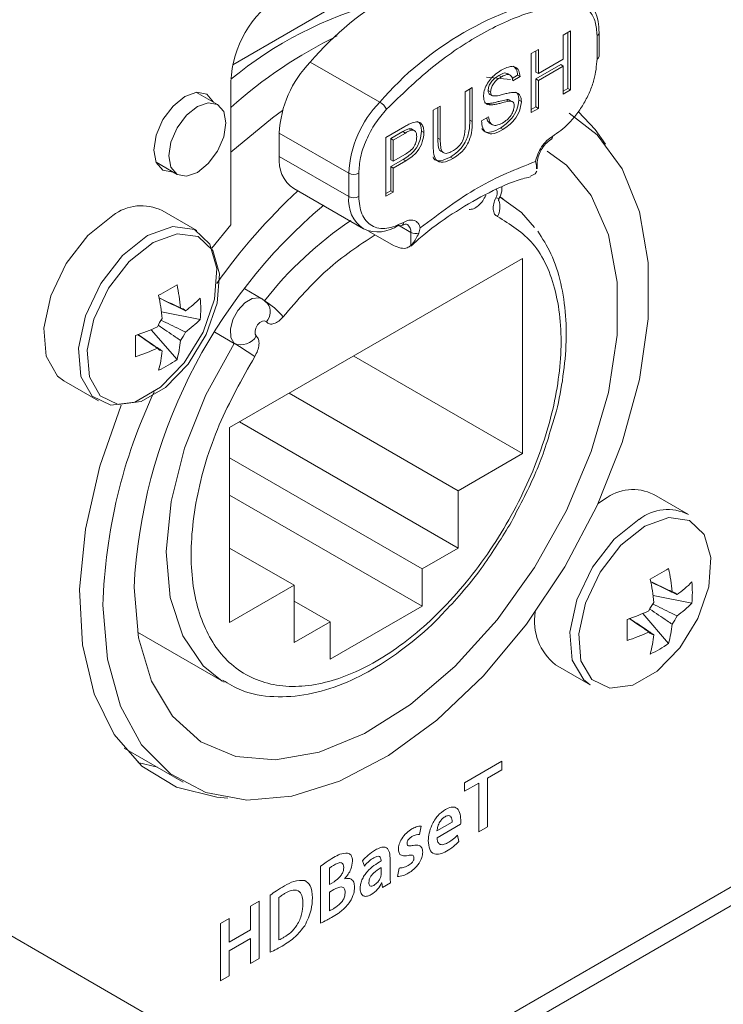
# Model space of a CAD drawing. Header units: millimetres. Extents: x 0 to 1118, y 0 to 864.
# Tile 205 of 256: x 907 to 912, y 344 to 351. Entities that reach past the tile are written whole.
import ezdxf

# ---------------------------------------------------------------- set-up
doc = ezdxf.new("R2010")
doc.units = ezdxf.units.MM

msp = doc.modelspace()

# ---------------------------------------------------------------- linework, layer by layer
at = {"color": 7, "linetype": 'Continuous', "lineweight": 15}
for p, q in [((928.5551, 354.4041), (908.6502, 342.9132)), ((908.6604, 343.0518), (928.4402, 354.4705)), ((909.7873, 351.6064), (908.3513, 350.7774)), ((910.7042, 350.9878), (910.7554, 351.0174)), ((910.7042, 350.8157), (910.7042, 350.9878)), ((910.7377, 351.0072), (910.7377, 350.6082)), ((910.7554, 351.0174), (910.7554, 350.598)), ((910.9598, 350.8379), (910.9598, 351.0045)), ((910.476, 350.8561), (910.5272, 350.8857)), ((910.476, 350.4367), (910.476, 350.8561)), ((910.5096, 350.8755), (910.5096, 350.7238)), ((910.5272, 350.8857), (910.5272, 350.7136)), ((910.6865, 350.7776), (910.5096, 350.6754)), ((910.5272, 350.7136), (910.7042, 350.8157)), ((910.7042, 350.7674), (910.5272, 350.6652)), ((910.6865, 350.7776), (910.7042, 350.7674)), ((910.7042, 350.5684), (910.7042, 350.7674)), ((910.3282, 350.6728), (910.1585, 350.6883)), ((910.2465, 350.701), (910.2642, 350.6908)), ((910.3284, 350.7023), (910.3063, 350.7151)), ((910.3792, 350.7023), (910.3405, 350.68)), ((910.3968, 350.6921), (910.3456, 350.6625)), ((910.3792, 350.7023), (910.3968, 350.6921)), ((910.5096, 350.7238), (910.5272, 350.7136)), ((908.3377, 350.6574), (908.3377, 349.6371)), ((910.5096, 350.6754), (910.5096, 350.4764)), ((910.5096, 350.6754), (910.5272, 350.6652)), ((910.5272, 350.6652), (910.5272, 350.4662)), ((908.2428, 350.4939), (908.0932, 350.5803)), ((910.0057, 350.5846), (910.0569, 350.6142)), ((910.0057, 350.3461), (910.0057, 350.5846)), ((910.0392, 350.604), (910.0392, 350.3831)), ((910.0569, 350.6142), (910.0569, 350.3729)), ((910.1696, 350.594), (910.1873, 350.5838)), ((910.1826, 350.5645), (910.2003, 350.5543)), ((910.7377, 350.6082), (910.7042, 350.5888)), ((910.7554, 350.598), (910.7042, 350.5684)), ((910.7377, 350.6082), (910.7554, 350.598)), ((909.7775, 350.4529), (909.8287, 350.4824)), ((909.8287, 350.4824), (909.8287, 350.2439)), ((910.172, 350.5009), (910.1897, 350.4907)), ((910.2986, 350.5275), (910.3162, 350.5173)), ((910.344, 350.5125), (910.3219, 350.5253)), ((910.3885, 350.5256), (910.4062, 350.5154)), ((910.5096, 350.4764), (910.476, 350.4571)), ((910.5096, 350.4764), (910.5272, 350.4662)), ((909.7775, 350.2116), (909.7775, 350.4529)), ((909.8111, 350.4722), (909.8111, 350.2541)), ((910.1221, 350.3776), (910.1733, 350.4071)), ((910.5272, 350.4662), (910.476, 350.4367)), ((909.4422, 350.2593), (909.5757, 350.3364)), ((910.178, 350.3622), (910.2001, 350.3494)), ((908.6825, 350.2901), (908.6825, 350.1235)), ((909.5625, 350.3008), (909.4758, 350.2507)), ((909.5802, 350.2906), (909.4935, 350.2405)), ((909.6044, 350.3212), (909.622, 350.311)), ((909.6453, 350.3074), (909.6232, 350.3201)), ((909.6947, 350.3049), (909.7123, 350.2947)), ((910.2566, 350.325), (910.2742, 350.3148)), ((909.4422, 349.8399), (909.4422, 350.2593)), ((909.4758, 350.2507), (909.4758, 350.1001)), ((909.4758, 350.2507), (909.4935, 350.2405)), ((909.4935, 350.2405), (909.4935, 350.0899)), ((909.4935, 350.0899), (909.5811, 350.1405)), ((909.8325, 350.1618), (909.8545, 350.149)), ((907.8057, 350.0823), (907.9554, 349.9959)), ((909.5648, 350.1031), (909.4758, 350.0517)), ((909.4758, 350.1001), (909.4935, 350.0899)), ((909.5825, 350.0929), (909.4935, 350.0415)), ((909.9004, 350.1194), (909.9181, 350.1092)), ((910.5134, 350.0605), (910.5068, 350.0879)), ((910.5146, 350.0359), (910.5134, 350.0605)), ((910.5179, 350.0358), (910.5179, 350.0724)), ((909.4758, 350.0517), (909.4758, 349.8797)), ((909.4758, 350.0517), (909.4935, 350.0415)), ((909.4935, 350.0415), (909.4935, 349.8695)), ((910.5033, 349.9998), (910.4703, 349.9842)), ((910.5033, 349.9998), (910.5154, 350.0179)), ((910.4537, 349.9742), (910.4721, 349.979)), ((908.786, 349.8946), (909.281, 349.6088)), ((909.4758, 349.8797), (909.4422, 349.8603)), ((909.4935, 349.8695), (909.4422, 349.8399)), ((909.4758, 349.8797), (909.4935, 349.8695)), ((910.2772, 349.8218), (910.2522, 349.8362)), ((908.0949, 349.5953), (907.848, 349.7378)), ((908.3377, 349.6371), (908.2026, 349.4709)), ((909.3187, 349.5928), (909.4956, 349.4907)), ((909.6866, 349.6144), (909.6754, 349.5767)), ((910.4149, 349.3967), (908.3289, 348.1925)), ((910.4149, 348.0086), (910.4149, 349.3967)), ((908.5591, 349.1102), (908.4364, 349.1811)), ((908.5988, 349.0767), (908.5596, 349.1089)), ((908.12, 348.9636), (907.8435, 349.017)), ((907.9545, 348.6769), (907.7699, 348.8897)), ((908.3614, 348.7928), (908.2243, 348.872)), ((910.4149, 348.0086), (909.2126, 348.7026)), ((907.1481, 348.5253), (907.3949, 348.3828)), ((908.753, 348.4373), (909.9552, 347.7432)), ((908.3994, 348.2332), (909.9552, 347.335)), ((908.3289, 348.1925), (908.3289, 346.8044)), ((908.3289, 347.9779), (909.6989, 347.187)), ((909.9552, 347.7432), (910.4149, 348.0086)), ((909.9552, 347.335), (909.9552, 347.7432)), ((909.6989, 346.9216), (908.3289, 347.7125)), ((910.9982, 347.6819), (910.9518, 347.6526)), ((911.5951, 347.574), (911.3482, 347.7165)), ((908.3289, 347.335), (908.7885, 347.0697)), ((909.6989, 347.187), (909.9552, 347.335)), ((909.6989, 346.9216), (909.6989, 347.187)), ((908.3289, 346.8044), (908.7885, 347.0697)), ((908.7885, 347.0697), (908.7885, 346.6614)), ((911.6202, 346.9423), (911.3437, 346.9958)), ((908.7885, 346.9574), (909.0448, 346.8094)), ((909.0448, 346.544), (909.6989, 346.9216)), ((911.4547, 346.6556), (911.2701, 346.8685)), ((908.7885, 346.6614), (909.0448, 346.8094)), ((909.0448, 346.8094), (909.0448, 346.544)), ((907.6726, 346.7356), (908.2898, 346.3793)), ((910.6483, 346.5041), (910.8951, 346.3616)), ((907.5784, 345.9095), (907.997, 345.6679)), ((907.6764, 345.8065), (907.8145, 345.7732)), ((908.4094, 343.6283), (906.2766, 344.8595))]:
    msp.add_line(p, q, dxfattribs=at)
at = {"color": 9, "linetype": 'Continuous', "lineweight": 0}
for p, q in [((910.9452, 350.8174), (910.9452, 350.9841)), ((909.3984, 350.5104), (908.9034, 350.7962)), ((910.0392, 350.3831), (910.0569, 350.3729)), ((908.6825, 350.2901), (909.1774, 350.0044)), ((909.5625, 350.3008), (909.5802, 350.2906)), ((909.8111, 350.2541), (909.8287, 350.2439)), ((909.1774, 349.8378), (908.6825, 350.1235)), ((909.5648, 350.1031), (909.5825, 350.0929)), ((909.1774, 349.8378), (909.1774, 350.0044)), ((909.2481, 350.0044), (909.2481, 349.8378)), ((909.6194, 349.5825), (909.531, 349.6336)), ((909.6194, 349.4896), (909.6194, 349.5825)), ((910.2664, 345.8165), (910.0017, 345.6637)), ((910.2664, 345.7556), (910.2664, 345.8165)), ((910.1648, 345.6969), (910.2664, 345.7556)), ((910.0017, 345.6637), (910.0017, 345.6028)), ((910.0017, 345.6028), (910.1023, 345.6609)), ((910.1023, 345.6609), (910.1023, 345.3135)), ((910.1648, 345.3496), (910.1648, 345.6969)), ((909.9136, 345.3831), (909.8054, 345.3207)), ((909.8055, 345.2709), (909.973, 345.3677)), ((909.6808, 345.2954), (909.6933, 345.3552)), ((909.9608, 345.244), (909.9512, 345.2898)), ((910.1023, 345.3135), (910.1648, 345.3496)), ((909.2761, 345.1082), (909.2884, 345.0701)), ((909.407, 345.1114), (909.407, 345.107)), ((909.471, 345.0209), (909.471, 345.1287)), ((908.9768, 345.069), (908.9768, 344.6635)), ((909.0392, 344.9396), (909.0392, 345.0553)), ((909.4085, 345.0591), (909.4085, 345.0188)), ((909.536, 345.056), (909.5233, 344.9952)), ((909.0722, 344.9586), (909.0392, 344.9396)), ((909.1483, 344.9801), (909.1483, 344.9814)), ((909.4112, 344.9495), (909.4127, 344.9504)), ((909.4127, 344.9504), (909.4169, 344.9178)), ((909.4169, 344.9178), (909.4747, 344.9512)), ((909.0392, 344.8851), (909.0711, 344.9035)), ((909.0392, 344.7513), (909.0392, 344.8851)), ((908.5395, 344.8196), (908.4771, 344.7836)), ((908.5395, 344.4113), (908.5395, 344.8196)), ((908.6177, 344.8622), (908.6177, 344.456)), ((908.6802, 344.5441), (908.6802, 344.8467)), ((908.4771, 344.7836), (908.4771, 344.6155)), ((908.326, 344.6964), (908.2636, 344.6603)), ((908.2636, 344.6603), (908.2636, 344.2521)), ((908.326, 344.5283), (908.326, 344.6964)), ((908.4771, 344.6155), (908.326, 344.5283)), ((908.326, 344.4674), (908.4771, 344.5546)), ((908.4771, 344.5546), (908.4771, 344.3753)), ((908.326, 344.2881), (908.326, 344.4674)), ((908.4771, 344.3753), (908.5395, 344.4113)), ((908.2636, 344.2521), (908.326, 344.2881))]:
    msp.add_line(p, q, dxfattribs=at)
at = {"color": 7, "linetype": 'Continuous', "lineweight": 15, "flags": 128}
for points in [[(908.0107, 350.5511), (907.9261, 350.4828), (907.8545, 350.3861), (907.8066, 350.2757), (907.7897, 350.1683), (907.8066, 350.0804), (907.8545, 350.0253), (907.9261, 350.0113), (907.9282, 350.0116)], [(908.2157, 350.5095), (908.2149, 350.5114), (908.167, 350.5665), (908.0953, 350.5805), (908.0107, 350.5511)], [(908.3024, 350.3622), (908.2869, 350.2635), (908.2428, 350.1619), (908.1769, 350.0729), (908.0991, 350.0101), (908.0213, 349.9831), (907.9553, 349.9959), (907.9113, 350.0466), (907.8958, 350.1275), (907.9113, 350.2263), (907.9553, 350.3279), (908.0213, 350.4169), (908.0991, 350.4796), (908.1769, 350.5067), (908.2428, 350.4939), (908.2869, 350.4431), (908.3024, 350.3622)], [(910.7468, 350.4311), (910.9451, 350.2775), (911.1239, 350.0352), (911.2464, 349.729), (911.3086, 349.3688), (911.3086, 348.9663), (911.2464, 348.5342), (911.1239, 348.0866), (910.9451, 347.6378), (910.7157, 347.2022), (910.4431, 346.7939), (910.1361, 346.4259), (909.8046, 346.1101), (909.4591, 345.8566), (909.1109, 345.6737), (908.771, 345.567), (908.4504, 345.5402), (908.1595, 345.594), (907.9075, 345.7267), (907.7026, 345.9341), (907.5513, 346.2095), (907.4586, 346.544), (907.4273, 346.9269), (907.4273, 346.9269)], [(908.7063, 350.4513), (908.6336, 350.3995), (908.3377, 350.155)], [(911.0054, 350.2108), (910.9309, 350.3163), (910.8126, 350.4419)], [(907.6483, 347.0545), (907.6795, 346.6958), (907.7718, 346.3861), (907.9219, 346.1364), (908.1245, 345.9559), (908.3721, 345.8511), (908.6559, 345.8257), (908.9655, 345.8807), (909.2899, 346.0141), (909.6172, 346.221), (909.9356, 346.4941), (910.2337, 346.8233), (910.5006, 347.1969), (910.7267, 347.6013), (910.9039, 348.0219), (911.0256, 348.4435), (911.0877, 348.8508), (911.0877, 349.2292), (911.0256, 349.5649), (910.9039, 349.8459), (910.7267, 350.062), (910.5905, 350.1605)], [(910.2554, 349.8338), (910.4073, 349.7238), (910.4989, 349.6169)], [(907.498, 349.7031), (907.3192, 349.5613), (907.1646, 349.3615), (907.055, 349.1306), (907.0052, 348.8998), (907.022, 348.7003), (907.1031, 348.5591), (907.1481, 348.5253)], [(907.7449, 349.5606), (907.5661, 349.4188), (907.4115, 349.219), (907.3018, 348.988), (907.2521, 348.7573), (907.2688, 348.5578), (907.3499, 348.4166), (907.4843, 348.3527), (907.654, 348.3747), (907.8359, 348.4797), (908.0055, 348.6535), (908.1399, 348.8726), (908.221, 349.1075), (908.2378, 349.3263), (908.188, 349.4996), (908.0784, 349.604), (907.9237, 349.6253), (907.7449, 349.5606)], [(907.5564, 348.3517), (907.4045, 347.9177), (907.3017, 347.4684), (907.2602, 347.0396), (907.2814, 346.6449), (907.3645, 346.2967), (907.507, 346.006), (907.7044, 345.782), (907.9504, 345.6316), (908.2372, 345.5597), (908.3172, 345.5541)], [(911.2451, 347.5394), (911.0663, 347.3975), (910.9116, 347.1977), (910.802, 346.9668), (910.7522, 346.736), (910.769, 346.5365), (910.8501, 346.3953), (910.8951, 346.3616)]]:
    msp.add_lwpolyline(points, dxfattribs=at)
at = {"color": 9, "linetype": 'Continuous', "lineweight": 0, "flags": 128}
for points in [[(910.2247, 349.8297), (910.2365, 349.8262), (910.2445, 349.8247), (910.2483, 349.8254), (910.2485, 349.8257)], [(907.7852, 349.5117), (907.6145, 349.3763), (907.4667, 349.1854), (907.362, 348.9648), (907.3145, 348.7444), (907.3305, 348.5539), (907.408, 348.419), (907.5364, 348.3579), (907.6984, 348.379), (907.8721, 348.4793), (908.0341, 348.6453), (908.1625, 348.8546), (908.24, 349.0789), (908.256, 349.2879), (908.2085, 349.4534), (908.1038, 349.5531), (907.956, 349.5734), (907.7852, 349.5117)], [(908.3614, 348.7928), (908.3374, 348.834), (908.3341, 348.8935), (908.352, 348.9617), (908.3882, 349.0277), (908.4369, 349.0809), (908.4901, 349.1125), (908.5394, 349.1176), (908.5596, 349.11)], [(908.5191, 348.8451), (908.5111, 348.8588), (908.51, 348.8787), (908.516, 348.9014), (908.5281, 348.9234), (908.5443, 348.9411), (908.562, 348.9517), (908.5784, 348.9534), (908.5909, 348.9459)], [(908.2767, 346.387), (908.1409, 346.496), (907.9949, 346.7089), (907.906, 346.9835), (907.8782, 347.3076), (907.9127, 347.6669), (908.0079, 348.0454), (908.1597, 348.4263), (908.3614, 348.7928)], [(911.2854, 347.4905), (911.1146, 347.355), (910.9669, 347.1641), (910.8622, 346.9435), (910.8147, 346.7231), (910.8307, 346.5326), (910.9081, 346.3977), (911.0365, 346.3367), (911.1986, 346.3577), (911.3723, 346.458), (911.5343, 346.624), (911.6627, 346.8333), (911.7402, 347.0576), (911.7562, 347.2666), (911.7086, 347.4322), (911.6039, 347.5318), (911.4562, 347.5522), (911.2854, 347.4905)]]:
    msp.add_lwpolyline(points, dxfattribs=at)
at = {"color": 7, "linetype": 'Continuous', "lineweight": 15}
for centre, radius, start, end in [((910.6586, 349.2868), 2.3149, 100.68867, 139.30595), ((909.1053, 350.6225), 0.7684, 122.60548, 177.39452), ((910.1234, 348.5114), 2.8038, 105.07594, 129.55153), ((910.5522, 347.9962), 3.3223, 116.01009, 131.79931), ((910.9348, 350.8404), 0.0251, 294.37466, 354.3052), ((909.4615, 350.2512), 0.78, 135.68023, 177.14123), ((910.602, 350.2639), 0.0252, 305.7787, 5.61344), ((908.9203, 350.0932), 0.2398, 172.74417, 235.94365), ((911.6723, 346.8004), 4.2006, 132.88073, 144.85276), ((911.4673, 346.8566), 3.8241, 130.20065, 177.03314), ((910.1132, 349.7632), 0.14, 331.30541, 19.57601), ((907.7005, 349.4433), 0.3294, 63.39142, 127.91903), ((909.3845, 349.838), 0.2515, 245.69288, 305.61758), ((909.5456, 349.654), 0.0252, 234.38395, 294.28957), ((906.6043, 351.3982), 2.571, 298.314, 301.68062), ((906.4721, 348.901), 1.5143, 5.43415, 11.78513), ((906.3413, 348.8254), 1.5143, 5.43415, 11.78513), ((907.5084, 349.7261), 0.8649, 305.78056, 315.00904), ((907.261, 349.0391), 0.8623, 354.975, 5.025), ((908.3347, 348.6777), 0.4826, 39.03483, 59.90068), ((907.9698, 348.9876), 0.0576, 39.81981, 80.16944), ((908.0809, 348.7951), 0.29, 143.1806, 156.8194), ((907.5084, 349.5751), 0.8649, 305.78056, 315.00904), ((907.1849, 350.2865), 1.5143, 288.2126, 294.56323), ((907.7475, 348.9876), 0.29, 323.1806, 336.8194), ((905.0885, 348.7725), 2.5708, 358.31642, 1.68358), ((907.119, 348.901), 0.865, 344.98893, 354.21679), ((908.4111, 348.9068), 0.1243, 246.4001, 330.27174), ((907.1849, 350.1354), 1.5143, 288.2126, 294.56323), ((907.8587, 348.7951), 0.0576, 219.81981, 260.16944), ((906.9882, 348.8254), 0.865, 344.98893, 354.21679), ((907.4597, 349.383), 0.8622, 294.97204, 305.02259), ((911.218, 346.8209), 3.7922, 154.59931, 178.39789), ((911.2007, 347.422), 0.3294, 63.39142, 127.91903), ((911.4475, 347.2795), 0.3294, 63.39142, 127.91903), ((910.1044, 349.3769), 2.571, 298.314, 301.68062), ((909.9723, 346.8797), 1.5143, 5.43415, 11.78513), ((909.8415, 346.8042), 1.5143, 5.43415, 11.78513), ((911.0086, 347.7049), 0.8649, 305.78056, 315.00904), ((910.7612, 347.0179), 0.8623, 354.975, 5.025), ((911.47, 346.9663), 0.0576, 39.81981, 80.16944), ((911.5811, 346.7738), 0.29, 143.1806, 156.8194), ((911.0086, 347.5538), 0.8649, 305.78056, 315.00904), ((910.8957, 346.8131), 0.3959, 170.35636, 231.31111), ((910.6851, 348.2652), 1.5143, 288.2126, 294.56323), ((911.2477, 346.9663), 0.29, 323.1806, 336.8194), ((908.5886, 346.7512), 2.5708, 358.31642, 1.68358), ((910.6192, 346.8797), 0.865, 344.98893, 354.21679), ((910.6851, 348.1142), 1.5143, 288.2126, 294.56323), ((911.3588, 346.7738), 0.0576, 219.81981, 260.16944), ((910.4884, 346.8042), 0.865, 344.98893, 354.21679), ((910.9599, 347.3617), 0.8622, 294.97204, 305.02259)]:
    msp.add_arc(centre, radius, start, end, dxfattribs=at)
at = {"color": 9, "linetype": 'Continuous', "lineweight": 0}
for centre, radius, start, end in [((911.1536, 349.001), 2.3149, 100.68867, 139.30595), ((910.9348, 351.007), 0.0252, 294.38853, 354.14739), ((909.9564, 349.9655), 0.78, 135.68023, 177.14123), ((909.3327, 350.3987), 0.1296, 28.14273, 59.55868), ((910.4987, 350.0728), 0.0192, 320.12005, 358.75197), ((909.2128, 350.0726), 0.0769, 242.60967, 297.39033), ((910.1712, 349.8629), 0.0629, 328.20127, 23.60641), ((909.4224, 349.8107), 0.2465, 173.70115, 234.98667), ((909.2128, 349.906), 0.0769, 242.60967, 297.39033), ((910.6699, 347.4604), 2.6559, 123.8345, 142.00793), ((909.5426, 349.651), 0.024, 304.03855, 7.25762), ((909.5563, 349.5886), 0.0633, 354.497, 52.96644), ((909.655, 349.6521), 0.0781, 242.88738, 285.12506), ((908.5149, 349.0161), 0.1034, 317.2589, 35.8986), ((907.4934, 347.2887), 1.7366, 54.2606, 60.01271)]:
    msp.add_arc(centre, radius, start, end, dxfattribs=at)
for points, knots in [([(910.7463, 351.2099), (910.6421, 351.1909), (910.4317, 351.1526), (910.0967, 350.9918), (909.7617, 350.7658), (909.5512, 350.5612), (909.447, 350.4598)], [0, 0, 0, 0, 0.247677, 0.5, 0.752323, 1, 1, 1, 1]), ([(910.9452, 350.9841), (910.9426, 351.0181), (910.9373, 351.0877), (910.8944, 351.163), (910.8303, 351.2093), (910.7739, 351.2097), (910.7463, 351.2099)], [0, 0, 0, 0, 0.24442, 0.5, 0.75558, 1, 1, 1, 1]), ([(909.447, 350.4598), (909.4195, 350.4278), (909.3631, 350.3623), (909.2989, 350.2419), (909.256, 350.1172), (909.2507, 350.0414), (909.2481, 350.0044)], [0, 0, 0, 0, 0.2444201, 0.5, 0.7555799, 1, 1, 1, 1]), ([(910.5068, 350.0879), (910.5112, 350.105), (910.5202, 350.1404), (910.5492, 350.1929), (910.5862, 350.2383), (910.6136, 350.2572), (910.627, 350.2663)], [0, 0, 0, 0, 0.242943, 0.5, 0.757057, 1, 1, 1, 1]), ([(910.0342, 349.7463), (910.0446, 349.747), (910.0652, 349.7482), (910.1001, 349.7713), (910.1318, 349.8055), (910.146, 349.8339), (910.1529, 349.8476)], [0, 0, 0, 0, 0.250679, 0.500186, 0.759382, 1, 1, 1, 1]), ([(909.2481, 349.8378), (909.2524, 349.794), (909.259, 349.7265), (909.2986, 349.6637), (909.3397, 349.629), (909.3904, 349.6107), (909.4645, 349.6078), (909.5263, 349.6358), (909.5663, 349.654)], [0, 0, 0, 0, 0.239443, 0.369626, 0.5, 0.630183, 0.760557, 1, 1, 1, 1]), ([(910.2247, 349.8297), (910.2186, 349.8152), (910.2065, 349.7861), (910.2041, 349.7444), (910.2133, 349.7112), (910.2286, 349.7009), (910.236, 349.696)], [0, 0, 0, 0, 0.250679, 0.500186, 0.759382, 1, 1, 1, 1]), ([(910.236, 349.696), (910.3267, 349.6401), (910.5125, 349.5257), (910.6681, 349.1767), (910.7073, 348.7326), (910.6235, 348.2314), (910.4295, 347.715), (910.1347, 347.22), (909.768, 346.8032), (909.3719, 346.5063), (908.9758, 346.3458), (908.6091, 346.3393), (908.3142, 346.4939), (908.1202, 346.7863), (908.0365, 347.1907), (908.0757, 347.6802), (908.2313, 348.2087), (908.417, 348.5377), (908.5077, 348.6983)], [0, 0, 0, 0, 0.061041, 0.125, 0.188959, 0.25, 0.311041, 0.375, 0.438959, 0.5, 0.561041, 0.625, 0.688959, 0.75, 0.811041, 0.875, 0.938959, 1, 1, 1, 1]), ([(909.6866, 349.6144), (909.6822, 349.6265), (909.6732, 349.6514), (909.6441, 349.6704), (909.6072, 349.6731), (909.5797, 349.6603), (909.5663, 349.654)], [0, 0, 0, 0, 0.2429429, 0.5, 0.7570571, 1, 1, 1, 1]), ([(908.7096, 348.9816), (908.8121, 349.0997), (909.0189, 349.3379), (909.2494, 349.4893), (909.3656, 349.5657)], [0, 0, 0, 0, 0.495744, 1, 1, 1, 1]), ([(908.5909, 348.9459), (908.598, 348.9398), (908.6122, 348.9277), (908.6445, 348.9307), (908.679, 348.9482), (908.6996, 348.9708), (908.7096, 348.9816)], [0, 0, 0, 0, 0.2506791, 0.5001864, 0.7593816, 1, 1, 1, 1]), ([(908.5077, 348.6983), (908.5155, 348.7123), (908.5309, 348.7404), (908.5397, 348.7846), (908.5369, 348.8227), (908.5249, 348.8378), (908.5191, 348.8451)], [0, 0, 0, 0, 0.2506791, 0.5001864, 0.7593816, 1, 1, 1, 1]), ([(909.8661, 345.4733), (909.8472, 345.4599), (909.8094, 345.4332), (909.7688, 345.3671), (909.7471, 345.3041), (909.7448, 345.2686), (909.7437, 345.2509)], [0, 0, 0, 0, 0.280017, 0.558665, 0.779256, 1, 1, 1, 1]), ([(909.8625, 345.4215), (909.8709, 345.4254), (909.8874, 345.433), (909.9047, 345.4232), (909.9125, 345.4049), (909.9132, 345.3904), (909.9136, 345.3831)], [0, 0, 0, 0, 0.280603, 0.557814, 0.779057, 1, 1, 1, 1]), ([(909.9751, 345.399), (909.9735, 345.4175), (909.9702, 345.4546), (909.9454, 345.4895), (909.906, 345.4921), (909.8794, 345.4796), (909.8661, 345.4733)], [0, 0, 0, 0, 0.280027, 0.559697, 0.779276, 1, 1, 1, 1]), ([(909.8054, 345.3207), (909.8072, 345.3312), (909.8106, 345.3523), (909.8236, 345.3833), (909.8427, 345.4077), (909.8559, 345.4169), (909.8625, 345.4215)], [0, 0, 0, 0, 0.280131, 0.560217, 0.779617, 1, 1, 1, 1]), ([(909.973, 345.3677), (909.9737, 345.3737), (909.9749, 345.3844), (909.975, 345.3945), (909.9751, 345.399)], [0, 0, 0, 0, 0.559844, 1, 1, 1, 1]), ([(909.626, 345.3342), (909.613, 345.3255), (909.587, 345.3083), (909.5548, 345.2683), (909.5338, 345.2246), (909.5314, 345.1996), (909.5302, 345.187)], [0, 0, 0, 0, 0.280734, 0.560126, 0.780033, 1, 1, 1, 1]), ([(909.6933, 345.3552), (909.6812, 345.354), (909.6596, 345.3519), (909.6363, 345.3396), (909.626, 345.3342)], [0, 0, 0, 0, 0.559441, 1, 1, 1, 1]), ([(909.6271, 345.2805), (909.6376, 345.2856), (909.6564, 345.2946), (909.6734, 345.2951), (909.6808, 345.2954)], [0, 0, 0, 0, 0.559612, 1, 1, 1, 1]), ([(909.9512, 345.2898), (909.9385, 345.2778), (909.9156, 345.2563), (909.8918, 345.242), (909.8813, 345.2356)], [0, 0, 0, 0, 0.559706, 1, 1, 1, 1]), ([(909.592, 345.2308), (909.5923, 345.2345), (909.5929, 345.2418), (909.5983, 345.2539), (909.6095, 345.2689), (909.6198, 345.2757), (909.6271, 345.2805)], [0, 0, 0, 0, 0.186957, 0.373762, 0.560843, 1, 1, 1, 1]), ([(909.6358, 345.2167), (909.6265, 345.2151), (909.6126, 345.2128), (909.5977, 345.2153), (909.5925, 345.2224), (909.5922, 345.228), (909.592, 345.2308)], [0, 0, 0, 0, 0.500672, 0.749918, 0.875, 1, 1, 1, 1]), ([(909.7039, 345.1697), (909.7027, 345.1809), (909.7004, 345.2031), (909.675, 345.2212), (909.6507, 345.2184), (909.6358, 345.2167)], [0, 0, 0, 0, 0.2797137, 0.5591655, 1, 1, 1, 1]), ([(909.7437, 345.2509), (909.7453, 345.2294), (909.7484, 345.1865), (909.7815, 345.1525), (909.8271, 345.1527), (909.8575, 345.1678), (909.8727, 345.1754)], [0, 0, 0, 0, 0.280373, 0.559075, 0.779188, 1, 1, 1, 1]), ([(909.8813, 345.2356), (909.8706, 345.2305), (909.8492, 345.2201), (909.8225, 345.2234), (909.8083, 345.2435), (909.8064, 345.2618), (909.8055, 345.2709)], [0, 0, 0, 0, 0.280199, 0.559621, 0.77932, 1, 1, 1, 1]), ([(909.8727, 345.1754), (909.8896, 345.1859), (909.9196, 345.2047), (909.9482, 345.232), (909.9608, 345.244)], [0, 0, 0, 0, 0.5602015, 1, 1, 1, 1]), ([(909.1689, 345.1624), (909.1512, 345.1616), (909.1194, 345.1602), (909.0845, 345.1398), (909.0691, 345.1308)], [0, 0, 0, 0, 0.557718, 1, 1, 1, 1]), ([(909.2042, 345.1046), (909.2024, 345.1212), (909.1992, 345.151), (909.1782, 345.1589), (909.1689, 345.1624)], [0, 0, 0, 0, 0.559537, 1, 1, 1, 1]), ([(909.3667, 345.185), (909.349, 345.1738), (909.3174, 345.1538), (909.2887, 345.1221), (909.2761, 345.1082)], [0, 0, 0, 0, 0.560206, 1, 1, 1, 1]), ([(909.471, 345.1287), (909.4699, 345.146), (909.4676, 345.1803), (909.4412, 345.2085), (909.403, 345.2033), (909.3788, 345.1911), (909.3667, 345.185)], [0, 0, 0, 0, 0.2800223, 0.5585529, 0.7787977, 1, 1, 1, 1]), ([(909.5302, 345.187), (909.5318, 345.1764), (909.5349, 345.155), (909.5617, 345.1404), (909.5856, 345.1434), (909.6003, 345.1452)], [0, 0, 0, 0, 0.2784825, 0.5586556, 1, 1, 1, 1]), ([(909.6003, 345.1452), (909.6107, 345.1472), (909.6251, 345.1499), (909.6401, 345.1423), (909.641, 345.1327), (909.6415, 345.1279)], [0, 0, 0, 0, 0.561265, 0.780777, 1, 1, 1, 1]), ([(909.6008, 345.0189), (909.6144, 345.0277), (909.6416, 345.0452), (909.6769, 345.0845), (909.7002, 345.1304), (909.7027, 345.1566), (909.7039, 345.1697)], [0, 0, 0, 0, 0.281082, 0.560587, 0.780261, 1, 1, 1, 1]), ([(909.0691, 345.1308), (909.0518, 345.1204), (909.0208, 345.102), (908.9902, 345.0791), (908.9768, 345.069)], [0, 0, 0, 0, 0.560087, 1, 1, 1, 1]), ([(909.0392, 345.0553), (909.046, 345.0604), (909.0582, 345.0693), (909.0704, 345.0765), (909.0758, 345.0796)], [0, 0, 0, 0, 0.559716, 1, 1, 1, 1]), ([(909.0758, 345.0796), (909.0846, 345.0842), (909.1021, 345.0933), (909.1256, 345.0962), (909.14, 345.0828), (909.1411, 345.0674), (909.1417, 345.0598)], [0, 0, 0, 0, 0.2811627, 0.5608767, 0.7798429, 1, 1, 1, 1]), ([(909.1483, 344.9814), (909.1569, 344.9912), (909.1742, 345.0108), (909.198, 345.055), (909.2018, 345.0858), (909.2042, 345.1046)], [0, 0, 0, 0, 0.281245, 0.562043, 1, 1, 1, 1]), ([(909.407, 345.107), (909.373, 345.0853), (909.3304, 345.0581), (909.2872, 345.003), (909.2701, 344.9714), (909.2599, 344.9385), (909.2587, 344.9185), (909.2581, 344.9085)], [0, 0, 0, 0, 0.49859, 0.624049, 0.749329, 0.874547, 1, 1, 1, 1]), ([(909.2884, 345.0701), (909.3004, 345.0835), (909.3219, 345.1072), (909.3454, 345.1223), (909.3558, 345.129)], [0, 0, 0, 0, 0.55954, 1, 1, 1, 1]), ([(909.3558, 345.129), (909.3627, 345.1325), (909.3764, 345.1394), (909.3953, 345.1416), (909.4053, 345.1292), (909.4064, 345.1173), (909.407, 345.1114)], [0, 0, 0, 0, 0.281321, 0.560137, 0.780481, 1, 1, 1, 1]), ([(909.6415, 345.1279), (909.6414, 345.1252), (909.6412, 345.1198), (909.6383, 345.1108), (909.6338, 345.1022), (909.6223, 345.0868), (909.6106, 345.0794), (909.6013, 345.0735)], [0, 0, 0, 0, 0.125367, 0.250894, 0.376156, 0.501724, 1, 1, 1, 1]), ([(909.1417, 345.0598), (909.1412, 345.0524), (909.1401, 345.0376), (909.1296, 345.0133), (909.1077, 344.9824), (909.0868, 344.9684), (909.0722, 344.9586)], [0, 0, 0, 0, 0.187006, 0.373788, 0.560804, 1, 1, 1, 1]), ([(909.3206, 344.9536), (909.3211, 344.9592), (909.3221, 344.9706), (909.329, 344.9891), (909.34, 345.006), (909.3661, 345.0332), (909.3897, 345.0476), (909.4085, 345.0591)], [0, 0, 0, 0, 0.125197, 0.250053, 0.375053, 0.500446, 1, 1, 1, 1]), ([(909.4085, 345.0188), (909.4084, 345.0157), (909.4083, 345.0101), (909.407, 345.004), (909.4065, 345.0014)], [0, 0, 0, 0, 0.559575, 1, 1, 1, 1]), ([(909.4747, 344.9512), (909.4734, 344.9638), (909.4712, 344.9864), (909.4711, 345.0103), (909.471, 345.0209)], [0, 0, 0, 0, 0.559926, 1, 1, 1, 1]), ([(909.5233, 344.9952), (909.5372, 344.9963), (909.562, 344.9983), (909.5889, 345.0126), (909.6008, 345.0189)], [0, 0, 0, 0, 0.559305, 1, 1, 1, 1]), ([(909.6013, 345.0735), (909.5885, 345.0676), (909.5657, 345.0569), (909.5451, 345.0563), (909.536, 345.056)], [0, 0, 0, 0, 0.559726, 1, 1, 1, 1]), ([(908.8636, 344.9673), (908.8382, 344.9683), (908.7928, 344.9702), (908.7415, 344.9414), (908.7188, 344.9286)], [0, 0, 0, 0, 0.557897, 1, 1, 1, 1]), ([(908.9179, 344.8439), (908.916, 344.8759), (908.9127, 344.933), (908.8786, 344.9568), (908.8636, 344.9673)], [0, 0, 0, 0, 0.560354, 1, 1, 1, 1]), ([(909.2187, 344.9194), (909.2176, 344.9319), (909.2155, 344.9569), (909.1924, 344.9845), (909.165, 344.9818), (909.1483, 344.9801)], [0, 0, 0, 0, 0.281119, 0.561292, 1, 1, 1, 1]), ([(909.3568, 344.9324), (909.3514, 344.9298), (909.3405, 344.9246), (909.3276, 344.9279), (909.3215, 344.9392), (909.3209, 344.9488), (909.3206, 344.9536)], [0, 0, 0, 0, 0.28009, 0.558909, 0.778952, 1, 1, 1, 1]), ([(909.3367, 344.8665), (909.3529, 344.8779), (909.3819, 344.8984), (909.4022, 344.9339), (909.4112, 344.9495)], [0, 0, 0, 0, 0.559566, 1, 1, 1, 1]), ([(909.4065, 345.0014), (909.404, 344.9936), (909.399, 344.9779), (909.382, 344.9511), (909.3664, 344.9395), (909.3568, 344.9324)], [0, 0, 0, 0, 0.280532, 0.561448, 1, 1, 1, 1]), ([(908.7188, 344.9286), (908.6999, 344.9175), (908.666, 344.8975), (908.6325, 344.873), (908.6177, 344.8622)], [0, 0, 0, 0, 0.560025, 1, 1, 1, 1]), ([(908.6802, 344.8467), (908.6884, 344.853), (908.7031, 344.8641), (908.718, 344.8728), (908.7246, 344.8766)], [0, 0, 0, 0, 0.559764, 1, 1, 1, 1]), ([(908.7246, 344.8766), (908.7437, 344.8862), (908.7819, 344.9052), (908.8275, 344.8938), (908.8483, 344.8531), (908.8498, 344.8195), (908.8506, 344.8026)], [0, 0, 0, 0, 0.2805326, 0.5589499, 0.7790668, 1, 1, 1, 1]), ([(909.0711, 344.9035), (909.0901, 344.9127), (909.1138, 344.9242), (909.1369, 344.9191), (909.1486, 344.9085), (909.1503, 344.8932), (909.1514, 344.8829)], [0, 0, 0, 0, 0.498835, 0.624539, 0.750166, 1, 1, 1, 1]), ([(909.1514, 344.8829), (909.1508, 344.8746), (909.1495, 344.858), (909.1389, 344.8303), (909.1132, 344.796), (909.0898, 344.7803), (909.0733, 344.7692)], [0, 0, 0, 0, 0.187289, 0.373781, 0.560733, 1, 1, 1, 1]), ([(909.1851, 344.8159), (909.196, 344.8356), (909.2154, 344.8708), (909.2177, 344.9045), (909.2187, 344.9194)], [0, 0, 0, 0, 0.558826, 1, 1, 1, 1]), ([(909.2581, 344.9085), (909.2597, 344.8963), (909.2627, 344.8718), (909.2833, 344.8539), (909.3099, 344.8537), (909.3277, 344.8622), (909.3367, 344.8665)], [0, 0, 0, 0, 0.2794838, 0.5590877, 0.7792384, 1, 1, 1, 1]), ([(908.8506, 344.8026), (908.8494, 344.7779), (908.8469, 344.7286), (908.814, 344.6507), (908.765, 344.5943), (908.7324, 344.5735), (908.7161, 344.563)], [0, 0, 0, 0, 0.280838, 0.55918, 0.779171, 1, 1, 1, 1]), ([(908.8636, 344.6447), (908.8818, 344.6832), (908.9143, 344.7521), (908.9168, 344.8158), (908.9179, 344.8439)], [0, 0, 0, 0, 0.557971, 1, 1, 1, 1]), ([(909.0545, 344.703), (909.07, 344.7124), (909.0957, 344.7278), (909.1309, 344.7548), (909.1603, 344.7815), (909.1769, 344.8045), (909.1851, 344.8159)], [0, 0, 0, 0, 0.340266, 0.56041, 0.78039, 1, 1, 1, 1]), ([(909.0733, 344.7692), (909.067, 344.7656), (909.0556, 344.759), (909.0442, 344.7537), (909.0392, 344.7513)], [0, 0, 0, 0, 0.560038, 1, 1, 1, 1]), ([(908.9768, 344.6635), (908.9912, 344.6702), (909.0171, 344.682), (909.043, 344.6966), (909.0545, 344.703)], [0, 0, 0, 0, 0.55989, 1, 1, 1, 1]), ([(908.703, 344.5001), (908.7352, 344.5199), (908.7928, 344.5551), (908.842, 344.6174), (908.8636, 344.6447)], [0, 0, 0, 0, 0.561095, 1, 1, 1, 1]), ([(908.7161, 344.563), (908.7094, 344.559), (908.6974, 344.5519), (908.6855, 344.5465), (908.6802, 344.5441)], [0, 0, 0, 0, 0.560099, 1, 1, 1, 1]), ([(908.6177, 344.456), (908.6336, 344.4634), (908.662, 344.4768), (908.6904, 344.493), (908.703, 344.5001)], [0, 0, 0, 0, 0.5599189, 1, 1, 1, 1])]:
    msp.add_open_spline(points, degree=3, knots=knots, dxfattribs=at)
at = {"color": 7, "linetype": 'Continuous', "lineweight": 15}
for points, knots in [([(910.9598, 351.0044), (910.9583, 351.0322), (910.9551, 351.0882), (910.9314, 351.16), (910.9043, 351.1956), (910.891, 351.2131)], [0, 0, 0, 0, 0.334504, 0.672705, 1, 1, 1, 1]), ([(910.2622, 350.738), (910.2802, 350.7471), (910.3161, 350.7652), (910.3626, 350.7657), (910.391, 350.7376), (910.3949, 350.7073), (910.3968, 350.6921)], [0, 0, 0, 0, 0.280797, 0.560151, 0.779877, 1, 1, 1, 1]), ([(910.3481, 350.7668), (910.3565, 350.7606), (910.3742, 350.7472), (910.3775, 350.7179), (910.3792, 350.7023)], [0, 0, 0, 0, 0.4688785, 1, 1, 1, 1]), ([(910.627, 350.2663), (910.667, 350.2943), (910.7288, 350.3376), (910.8029, 350.4262), (910.8536, 350.5029), (910.8947, 350.5851), (910.9343, 350.6936), (910.9409, 350.7688), (910.9452, 350.8174)], [0, 0, 0, 0, 0.239443, 0.369626, 0.5, 0.630183, 0.760557, 1, 1, 1, 1]), ([(910.1361, 350.5504), (910.1373, 350.564), (910.1397, 350.5913), (910.1578, 350.6356), (910.1972, 350.6933), (910.2354, 350.7196), (910.2622, 350.738)], [0, 0, 0, 0, 0.187029, 0.374124, 0.56114, 1, 1, 1, 1]), ([(910.2465, 350.701), (910.2366, 350.6949), (910.2169, 350.6827), (910.1907, 350.6558), (910.1728, 350.6228), (910.1707, 350.6036), (910.1696, 350.594)], [0, 0, 0, 0, 0.28129, 0.56082, 0.78068, 1, 1, 1, 1]), ([(910.2642, 350.6908), (910.2543, 350.6847), (910.2346, 350.6725), (910.2084, 350.6456), (910.1905, 350.6126), (910.1884, 350.5934), (910.1873, 350.5838)], [0, 0, 0, 0, 0.28129, 0.56082, 0.78068, 1, 1, 1, 1]), ([(910.3069, 350.711), (910.3035, 350.7136), (910.2889, 350.7248), (910.265, 350.7114), (910.2465, 350.701)], [0, 0, 0, 0, 0.228726, 1, 1, 1, 1]), ([(910.3456, 350.6625), (910.3437, 350.6739), (910.3398, 350.6967), (910.3105, 350.7141), (910.2818, 350.6996), (910.2642, 350.6908)], [0, 0, 0, 0, 0.281097, 0.560287, 1, 1, 1, 1]), ([(910.1897, 350.4907), (910.1815, 350.4913), (910.1652, 350.4926), (910.1419, 350.5086), (910.1383, 350.5345), (910.1361, 350.5504)], [0, 0, 0, 0, 0.281445, 0.562273, 1, 1, 1, 1]), ([(910.1696, 350.594), (910.1702, 350.5866), (910.1714, 350.5732), (910.1792, 350.5672), (910.1826, 350.5645)], [0, 0, 0, 0, 0.559617, 1, 1, 1, 1]), ([(910.1873, 350.5838), (910.1879, 350.5764), (910.189, 350.563), (910.1969, 350.557), (910.2003, 350.5543)], [0, 0, 0, 0, 0.559617, 1, 1, 1, 1]), ([(910.2003, 350.5543), (910.2157, 350.5543), (910.241, 350.5543), (910.2796, 350.5669), (910.3119, 350.5758), (910.3327, 350.5789), (910.3432, 350.5804)], [0, 0, 0, 0, 0.338408, 0.558974, 0.779535, 1, 1, 1, 1]), ([(910.3432, 350.5804), (910.3528, 350.5804), (910.372, 350.5802), (910.3928, 350.5665), (910.4044, 350.5437), (910.4056, 350.5248), (910.4062, 350.5154)], [0, 0, 0, 0, 0.280371, 0.559909, 0.779859, 1, 1, 1, 1]), ([(910.3624, 350.5819), (910.3669, 350.5795), (910.3776, 350.5739), (910.3866, 350.5536), (910.3879, 350.535), (910.3885, 350.5256)], [0, 0, 0, 0, 0.2692958, 0.6344892, 1, 1, 1, 1]), ([(910.172, 350.5009), (910.1635, 350.5009), (910.1523, 350.5009), (910.1446, 350.5074), (910.1428, 350.5089)], [0, 0, 0, 0, 0.767991, 1, 1, 1, 1]), ([(910.2986, 350.5275), (910.2842, 350.5245), (910.2606, 350.5196), (910.2271, 350.51), (910.1989, 350.5031), (910.181, 350.5016), (910.172, 350.5009)], [0, 0, 0, 0, 0.339939, 0.560025, 0.780082, 1, 1, 1, 1]), ([(910.3162, 350.5173), (910.3019, 350.5143), (910.2783, 350.5094), (910.2448, 350.4998), (910.2166, 350.4929), (910.1987, 350.4914), (910.1897, 350.4907)], [0, 0, 0, 0, 0.339939, 0.560025, 0.780082, 1, 1, 1, 1]), ([(910.3885, 350.5256), (910.3856, 350.5035), (910.3798, 350.4593), (910.3305, 350.3775), (910.2846, 350.3449), (910.2566, 350.325)], [0, 0, 0, 0, 0.279942, 0.56008, 1, 1, 1, 1]), ([(910.272, 350.3619), (910.2829, 350.369), (910.3046, 350.3831), (910.3327, 350.4148), (910.3512, 350.4513), (910.3537, 350.4724), (910.3549, 350.483)], [0, 0, 0, 0, 0.280917, 0.560813, 0.780502, 1, 1, 1, 1]), ([(910.4062, 350.5154), (910.4033, 350.4933), (910.3974, 350.4491), (910.3482, 350.3673), (910.3023, 350.3347), (910.2742, 350.3148)], [0, 0, 0, 0, 0.279942, 0.56008, 1, 1, 1, 1]), ([(910.324, 350.5238), (910.3238, 350.524), (910.3183, 350.5304), (910.3083, 350.5289), (910.2986, 350.5275)], [0, 0, 0, 0, 0.024329, 1, 1, 1, 1]), ([(910.3549, 350.483), (910.3544, 350.4899), (910.3532, 350.5037), (910.3399, 350.518), (910.3252, 350.5176), (910.3162, 350.5173)], [0, 0, 0, 0, 0.2800885, 0.5599705, 1, 1, 1, 1]), ([(910.1733, 350.4071), (910.1754, 350.3923), (910.1795, 350.3628), (910.2064, 350.3435), (910.2394, 350.3457), (910.2611, 350.3565), (910.272, 350.3619)], [0, 0, 0, 0, 0.280632, 0.558674, 0.779197, 1, 1, 1, 1]), ([(909.5757, 350.3364), (909.5858, 350.3421), (909.6038, 350.3525), (909.6217, 350.3601), (909.6295, 350.3635)], [0, 0, 0, 0, 0.560101, 1, 1, 1, 1]), ([(909.6295, 350.3635), (909.6427, 350.3674), (909.669, 350.3751), (909.696, 350.3585), (909.7101, 350.3299), (909.7116, 350.3064), (909.7123, 350.2947)], [0, 0, 0, 0, 0.280013, 0.55891, 0.779396, 1, 1, 1, 1]), ([(909.664, 350.3724), (909.669, 350.3703), (909.682, 350.3648), (909.6921, 350.3396), (909.6938, 350.3164), (909.6947, 350.3049)], [0, 0, 0, 0, 0.2375563, 0.618675, 1, 1, 1, 1]), ([(910.0392, 350.3831), (910.0389, 350.3565), (910.0381, 350.3037), (910.0076, 350.2175), (909.954, 350.1537), (909.9183, 350.1309), (909.9004, 350.1194)], [0, 0, 0, 0, 0.281627, 0.559158, 0.778983, 1, 1, 1, 1]), ([(909.9141, 350.1607), (909.9247, 350.1674), (909.946, 350.1807), (909.9773, 350.2118), (910.0055, 350.2738), (910.0056, 350.3162), (910.0057, 350.3461)], [0, 0, 0, 0, 0.187561, 0.374239, 0.559719, 1, 1, 1, 1]), ([(910.0569, 350.3729), (910.0565, 350.3463), (910.0558, 350.2935), (910.0253, 350.2073), (909.9717, 350.1435), (909.936, 350.1207), (909.9181, 350.1092)], [0, 0, 0, 0, 0.2816273, 0.5591584, 0.7789826, 1, 1, 1, 1]), ([(910.2742, 350.3148), (910.2531, 350.3038), (910.2109, 350.282), (910.1577, 350.2864), (910.1278, 350.3235), (910.124, 350.3595), (910.1221, 350.3776)], [0, 0, 0, 0, 0.2808135, 0.5595629, 0.7796198, 1, 1, 1, 1]), ([(910.1601, 350.3995), (910.1612, 350.391), (910.1635, 350.3733), (910.1759, 350.3674), (910.1824, 350.3643)], [0, 0, 0, 0, 0.475691, 1, 1, 1, 1]), ([(909.6044, 350.3212), (909.5966, 350.3181), (909.5827, 350.3125), (909.5687, 350.3044), (909.5625, 350.3008)], [0, 0, 0, 0, 0.559585, 1, 1, 1, 1]), ([(909.6947, 350.3049), (909.6927, 350.2828), (909.6889, 350.2387), (909.6425, 350.1514), (909.5943, 350.1215), (909.5648, 350.1031)], [0, 0, 0, 0, 0.280751, 0.559708, 1, 1, 1, 1]), ([(909.622, 350.311), (909.6143, 350.3079), (909.6004, 350.3023), (909.5864, 350.2941), (909.5802, 350.2906)], [0, 0, 0, 0, 0.559585, 1, 1, 1, 1]), ([(909.7123, 350.2947), (909.7104, 350.2726), (909.7065, 350.2285), (909.6602, 350.1412), (909.612, 350.1112), (909.5825, 350.0929)], [0, 0, 0, 0, 0.280751, 0.559708, 1, 1, 1, 1]), ([(909.6249, 350.318), (909.6232, 350.3193), (909.6178, 350.3234), (909.6098, 350.3221), (909.6044, 350.3212)], [0, 0, 0, 0, 0.311599, 1, 1, 1, 1]), ([(909.6611, 350.2634), (909.6606, 350.2715), (909.6597, 350.2878), (909.6508, 350.304), (909.638, 350.3128), (909.6273, 350.3116), (909.622, 350.311)], [0, 0, 0, 0, 0.280261, 0.560078, 0.78015, 1, 1, 1, 1]), ([(910.2566, 350.325), (910.2356, 350.3143), (910.1939, 350.293), (910.144, 350.2936), (910.1291, 350.3165), (910.1243, 350.3239)], [0, 0, 0, 0, 0.405875, 0.808766, 1, 1, 1, 1]), ([(909.5811, 350.1405), (909.5922, 350.1474), (909.6143, 350.161), (909.6442, 350.1935), (909.6593, 350.232), (909.6605, 350.2529), (909.6611, 350.2634)], [0, 0, 0, 0, 0.281401, 0.559753, 0.779356, 1, 1, 1, 1]), ([(909.9181, 350.1092), (909.895, 350.0973), (909.849, 350.0738), (909.7947, 350.092), (909.7792, 350.1504), (909.7781, 350.1911), (909.7775, 350.2116)], [0, 0, 0, 0, 0.280729, 0.557904, 0.778403, 1, 1, 1, 1]), ([(909.8111, 350.2541), (909.8115, 350.2371), (909.8124, 350.2031), (909.8193, 350.1648), (909.8338, 350.1624), (909.8354, 350.1622)], [0, 0, 0, 0, 0.474801, 0.943784, 1, 1, 1, 1]), ([(909.8287, 350.2439), (909.8289, 350.2262), (909.8292, 350.1911), (909.8426, 350.1491), (909.8777, 350.1426), (909.9019, 350.1547), (909.9141, 350.1607)], [0, 0, 0, 0, 0.281788, 0.560122, 0.779386, 1, 1, 1, 1]), ([(910.5179, 350.0724), (910.5194, 350.0882), (910.5224, 350.1198), (910.5452, 350.1707), (910.5778, 350.2159), (910.6037, 350.2342), (910.6166, 350.2434)], [0, 0, 0, 0, 0.250001, 0.500001, 0.750001, 1, 1, 1, 1]), ([(909.9004, 350.1194), (909.8778, 350.1081), (909.8329, 350.0857), (909.786, 350.0936), (909.7787, 350.1175), (909.7779, 350.1201)], [0, 0, 0, 0, 0.4739863, 0.9419709, 1, 1, 1, 1]), ([(909.6185, 349.4847), (909.6497, 349.5125), (909.7565, 349.6075), (909.9449, 349.7387), (910.1771, 349.8707), (910.3495, 349.9486), (910.4375, 349.9703), (910.4537, 349.9742)], [0, 0, 0, 0, 0.11226, 0.383706, 0.659168, 0.937474, 1, 1, 1, 1]), ([(910.2485, 349.8257), (910.2561, 349.8424), (910.2676, 349.8677), (910.2676, 349.8947), (910.2675, 349.904)], [0, 0, 0, 0, 0.6555358, 1, 1, 1, 1]), ([(910.2423, 349.8082), (910.2423, 349.8082), (910.2424, 349.8079), (910.2428, 349.8108), (910.2445, 349.8168), (910.2471, 349.8226), (910.2485, 349.8257)], [0, 0, 0, 0, 0.104869, 0.36623, 0.663564, 1, 1, 1, 1]), ([(909.556, 349.6311), (909.5645, 349.6354), (909.5812, 349.6437), (909.5894, 349.6411), (909.5935, 349.6398)], [0, 0, 0, 0, 0.5120704, 1, 1, 1, 1]), ([(909.6754, 349.5767), (909.6619, 349.5499), (909.6441, 349.5143), (909.6243, 349.4945), (909.6194, 349.4896)], [0, 0, 0, 0, 0.752751, 1, 1, 1, 1]), ([(910.6191, 348.1895), (910.6257, 348.2094), (910.6593, 348.312), (910.6969, 348.4999), (910.7276, 348.7493), (910.7263, 348.9941), (910.6915, 349.2248), (910.6272, 349.43), (910.5561, 349.5398), (910.5226, 349.5915)], [0, 0, 0, 0, 0.03646, 0.187487, 0.346884, 0.510592, 0.677711, 0.848123, 1, 1, 1, 1]), ([(909.4956, 349.4907), (909.5131, 349.4826), (909.548, 349.4666), (909.5908, 349.4696), (909.6109, 349.4837), (909.6194, 349.4896)], [0, 0, 0, 0, 0.367496, 0.73481, 1, 1, 1, 1]), ([(907.8263, 349.1175), (907.8657, 349.0988), (907.9168, 349.0746), (907.9679, 349.05), (907.9796, 349.0444)], [0, 0, 0, 0, 0.770594, 1, 1, 1, 1]), ([(908.0141, 349.0245), (908.0013, 349.0307), (907.939, 349.0611), (907.8764, 349.0913), (907.8266, 349.1154)], [0, 0, 0, 0, 0.203941, 1, 1, 1, 1]), ([(907.8408, 348.9575), (907.8859, 348.9357), (907.9438, 348.9077), (908.0013, 348.8796), (908.0141, 348.8734)], [0, 0, 0, 0, 0.779333, 1, 1, 1, 1]), ([(907.9796, 348.8138), (907.9679, 348.8217), (907.915, 348.8573), (907.8622, 348.8932), (907.8211, 348.9212)], [0, 0, 0, 0, 0.221883, 1, 1, 1, 1]), ([(907.8144, 348.7582), (907.8036, 348.7655), (907.7568, 348.7975), (907.7102, 348.8296), (907.6743, 348.8544)], [0, 0, 0, 0, 0.229363, 1, 1, 1, 1]), ([(907.6763, 348.8551), (907.7221, 348.824), (907.7796, 348.7849), (907.8371, 348.7462), (907.8488, 348.7383)], [0, 0, 0, 0, 0.796095, 1, 1, 1, 1]), ([(910.3231, 347.5004), (910.3862, 347.6189), (910.4746, 347.7851), (910.5673, 348.018), (910.6007, 348.1284), (910.6191, 348.1895)], [0, 0, 0, 0, 0.526253, 0.737952, 1, 1, 1, 1]), ([(909.8444, 346.8669), (909.8898, 346.9146), (909.9858, 347.0153), (910.1512, 347.2238), (910.2575, 347.3948), (910.3231, 347.5004)], [0, 0, 0, 0, 0.255704, 0.540286, 1, 1, 1, 1]), ([(911.3265, 347.0963), (911.3659, 347.0776), (911.417, 347.0533), (911.4681, 347.0287), (911.4798, 347.0231)], [0, 0, 0, 0, 0.770594, 1, 1, 1, 1]), ([(911.5142, 347.0032), (911.5015, 347.0094), (911.4392, 347.0398), (911.3766, 347.0701), (911.3268, 347.0941)], [0, 0, 0, 0, 0.203941, 1, 1, 1, 1]), ([(911.4798, 346.7925), (911.4681, 346.8004), (911.4152, 346.836), (911.3624, 346.872), (911.3213, 346.8999)], [0, 0, 0, 0, 0.221883, 1, 1, 1, 1]), ([(911.341, 346.9362), (911.3861, 346.9144), (911.4439, 346.8865), (911.5015, 346.8584), (911.5142, 346.8522)], [0, 0, 0, 0, 0.779333, 1, 1, 1, 1]), ([(908.2797, 346.3946), (908.3233, 346.368), (908.4324, 346.3013), (908.6417, 346.2676), (908.8856, 346.2839), (909.1327, 346.3589), (909.3724, 346.4791), (909.603, 346.6419), (909.7599, 346.7749), (909.8372, 346.8591), (909.8444, 346.8669)], [0, 0, 0, 0, 0.103119, 0.258291, 0.412145, 0.561969, 0.706468, 0.84373, 0.985499, 1, 1, 1, 1]), ([(911.3146, 346.7369), (911.3038, 346.7442), (911.257, 346.7762), (911.2104, 346.8083), (911.1745, 346.8331)], [0, 0, 0, 0, 0.229363, 1, 1, 1, 1]), ([(911.1765, 346.8339), (911.2223, 346.8028), (911.2797, 346.7637), (911.3373, 346.7249), (911.349, 346.717)], [0, 0, 0, 0, 0.796095, 1, 1, 1, 1])]:
    msp.add_open_spline(points, degree=3, knots=knots, dxfattribs=at)
at = {"color": 9, "linetype": 'Continuous', "lineweight": 0}
msp.add_open_spline([(910.5068, 350.0879), (910.3701, 350.0339), (910.0967, 349.926), (909.8233, 349.7183), (909.6866, 349.6144)], degree=3, dxfattribs=at)

doc.saveas('drawing.dxf')
